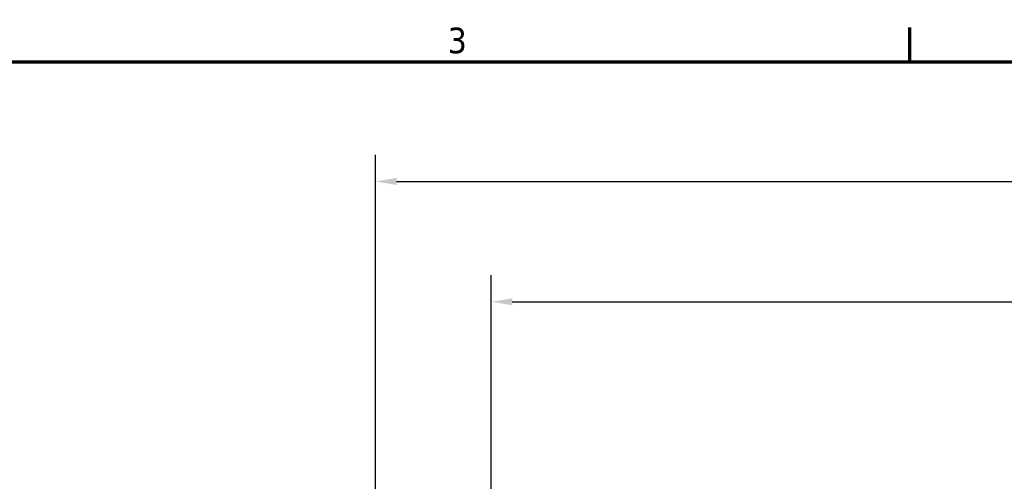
# Model space of a CAD drawing. Header units: inches. Extents: x 0.2 to 50.9, y 0.9 to 32.1.
# Tile 80 of 95: x 32 to 38.9, y 28.6 to 31.8. Entities that reach past the tile are written whole.
import ezdxf

# ---------------------------------------------------------------- set-up
doc = ezdxf.new("R2010")
doc.units = ezdxf.units.IN
doc.header["$LTSCALE"] = 1.5
doc.header["$MEASUREMENT"] = 0
doc.layers.add('Border (ANSI)', color=7, linetype='Continuous', lineweight=70)
doc.layers.add('Dimension (ANSI)', color=7, linetype='Continuous', lineweight=25)
doc.styles.add('Note Text (ANSI)', font='tahoma.ttf')
doc.styles.get("Standard").update_dxf_attribs({"font": 'arial.ttf'})
doc.dimstyles.new('Default (ANSI)', dxfattribs={"dimscale": 1.5, "dimtxt": 0.2, "dimasz": 0.098425, "dimexe": 0.125, "dimexo": 0.0625, "dimgap": 0.031496, "dimtad": 0, "dimtih": 1, "dimtoh": 1, "dimrnd": 1e-08, "dimzin": 0, "dimdsep": 46, "dimtxsty": 'Standard', "dimcen": 0.09, "dimdle": 0.393701, "dimclrd": 256, "dimclre": 256, "dimclrt": 7, "dimadec": 0, "dimazin": 1, "dimtfac": 0.6, "dimtofl": 0, "dimtmove": 0, "dimatfit": 3, "dimfxl": 1, "dimtolj": 1, "dimtzin": 4, "dimlwd": -1, "dimlwe": -1, "dimarcsym": 0})

# ---------------------------------------------------------------- blocks, each defined once
blk = doc.blocks.new('Borders Default Border')
at = {"layer": 'Border (ANSI)'}
blk.add_line((25.5, 21), (25.5, 21.16), dxfattribs=at)
at = {"layer": 'Border (ANSI)', "flags": 128}
blk.add_lwpolyline([(0.5, 1), (0.5, 21), (33.5, 21), (33.5, 1), (0.5, 1)], dxfattribs=at)
at = {"layer": 'Border (ANSI)', "insert": (23.3377, 21.0375), "char_height": 0.12, "attachment_point": 7, "style": 'Note Text (ANSI)'}
blk.add_mtext('3', dxfattribs=at)
blk = doc.blocks.new('*D56')
at = {"layer": 'Defpoints', "color": 0, "transparency": 16777216}
for p in [(44.3128, 29.8153), (35.3128, 26.9518), (44.3128, 26.9518)]:
    blk.add_point(p, dxfattribs=at)
at = {"layer": 'Dimension (ANSI)', "transparency": 16777216}
for p, q in [((35.3128, 27.0455), (35.3128, 30.0028)), ((44.3128, 27.0455), (44.3128, 30.0028)), ((35.4605, 29.8153), (39.3765, 29.8153)), ((44.1652, 29.8153), (40.2492, 29.8153))]:
    blk.add_line(p, q, dxfattribs=at)
for points in [[(35.4605, 29.8399), (35.4605, 29.7907), (35.3128, 29.8153)], [(44.1652, 29.8399), (44.1652, 29.7907), (44.3128, 29.8153)]]:
    blk.add_solid(points, dxfattribs=at)
at = {"layer": 'Dimension (ANSI)', "color": 7, "transparency": 16777216, "insert": (39.4237, 29.9684), "char_height": 0.3, "attachment_point": 1}
blk.add_mtext('\\A1;9.00', dxfattribs=at)
blk = doc.blocks.new('*D59')
at = {"layer": 'Defpoints', "color": 0, "transparency": 16777216}
for p in [(45.1253, 30.66), (34.5003, 25.0768), (45.1253, 25.0768)]:
    blk.add_point(p, dxfattribs=at)
at = {"layer": 'Dimension (ANSI)', "transparency": 16777216}
for p, q in [((34.5003, 25.1705), (34.5003, 30.8475)), ((45.1253, 25.1705), (45.1253, 30.8475)), ((34.648, 30.66), (39.2735, 30.66)), ((44.9777, 30.66), (40.3521, 30.66))]:
    blk.add_line(p, q, dxfattribs=at)
for points in [[(34.648, 30.6847), (34.648, 30.6354), (34.5003, 30.66)], [(44.9777, 30.6847), (44.9777, 30.6354), (45.1253, 30.66)]]:
    blk.add_solid(points, dxfattribs=at)
at = {"layer": 'Dimension (ANSI)', "color": 7, "transparency": 16777216, "insert": (39.3208, 30.8133), "char_height": 0.3, "attachment_point": 1}
blk.add_mtext('\\A1;10.63', dxfattribs=at)

msp = doc.modelspace()

# ---------------------------------------------------------------- block references
at = {"xscale": 1.5, "yscale": 1.5, "zscale": 1.5}
msp.add_blockref('Borders Default Border', (0, 0), dxfattribs=at)

# ---------------------------------------------------------------- dimensions: what is measured, and where the dimension line sits
at = {"layer": 'Dimension (ANSI)'}
for base, p1, p2, picture, middle in [((45.1253194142, 30.6600445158), (34.5003194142, 25.0767952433), (45.1253194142, 25.0767952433), '*D59', (39.8128194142, 30.6600445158)), ((44.3128, 29.8153), (35.3128, 26.9518), (44.3128, 26.9518), '*D56', (39.8128, 29.8153))]:
    dim = msp.add_linear_dim(base=base, p1=p1, p2=p2, angle=180, dimstyle='Default (ANSI)', override={"dimgap": 0.031496, "dimtih": 0, "dimtoh": 0, "dimdec": 2, "dimtol": 0, "dimlim": 0, "dimtp": 0, "dimtm": 0, "dimtdec": 2, "dimatfit": 1}, dxfattribs=at)
    dim.commit()
    dim.dimension.update_dxf_attribs({"geometry": picture, "text_midpoint": middle, "dimtype": 160})

doc.saveas('drawing.dxf')
